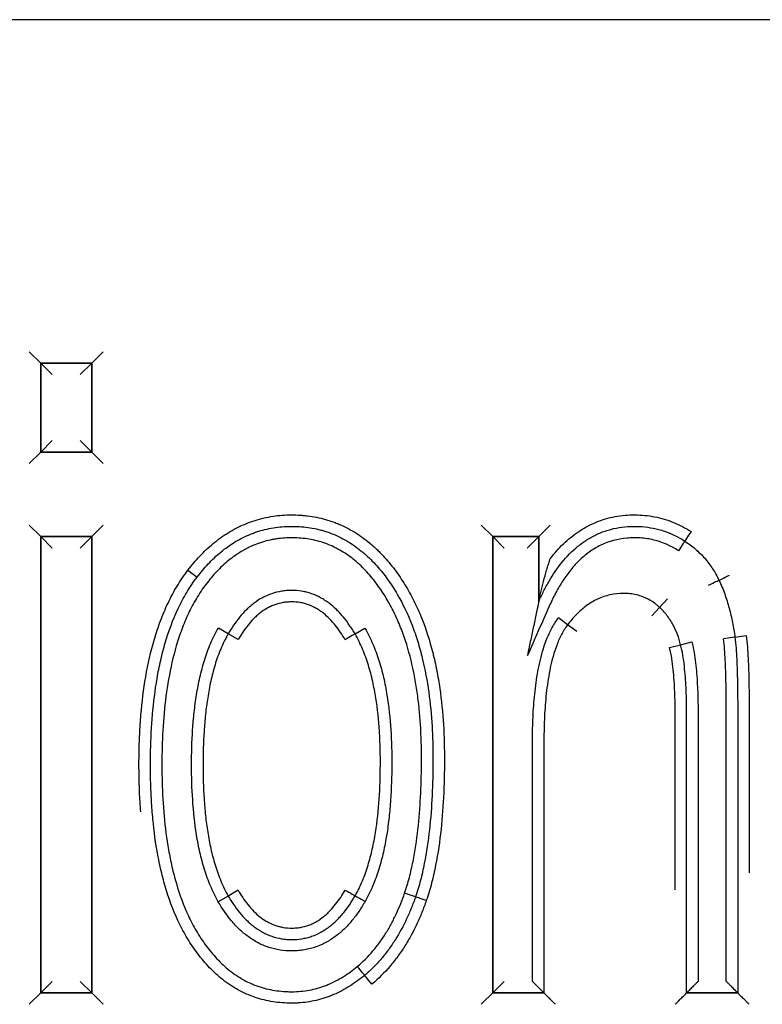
# Model space of a CAD drawing. Header units: millimetres. Extents: x -241 to 2698, y 66 to 2144.
# Tile 21 of 45: x 765.08 to 771.56, y 1774.34 to 1782.94. Entities that reach past the tile are written whole.
import ezdxf

# ---------------------------------------------------------------- set-up
doc = ezdxf.new("R2010")
doc.units = ezdxf.units.MM

msp = doc.modelspace()

# ---------------------------------------------------------------- linework, layer by layer
for p, q in [((789.6361, 1782.9426), (753.8274, 1782.9426)), ((789.6361, 1782.9426), (753.8274, 1782.9426)), ((765.1584, 1780.0426), (765.2584, 1779.9426)), ((765.8043, 1780.0426), (765.7043, 1779.9426)), ((765.2584, 1779.9426), (765.2584, 1779.1659)), ((765.2584, 1779.9426), (765.2584, 1779.1659)), ((765.7043, 1779.9426), (765.2584, 1779.9426)), ((765.7043, 1779.9426), (765.2584, 1779.9426)), ((765.2584, 1779.1659), (765.2584, 1779.9426)), ((765.2584, 1779.9426), (765.7043, 1779.9426)), ((765.3584, 1779.8426), (765.2584, 1779.9426)), ((765.7043, 1779.9426), (765.6043, 1779.8426)), ((765.7043, 1779.1659), (765.7043, 1779.9426)), ((765.7043, 1779.1659), (765.7043, 1779.9426)), ((765.7043, 1779.9426), (765.7043, 1779.1659)), ((765.3584, 1779.2659), (765.2584, 1779.1659)), ((765.7043, 1779.1659), (765.6043, 1779.2659)), ((765.2584, 1779.1659), (765.1584, 1779.0659)), ((765.2584, 1779.1659), (765.7043, 1779.1659)), ((765.2584, 1779.1659), (765.7043, 1779.1659)), ((765.7043, 1779.1659), (765.2584, 1779.1659)), ((765.7043, 1779.1659), (765.8043, 1779.0659)), ((765.1584, 1778.5272), (765.2584, 1778.4272)), ((765.8043, 1778.5272), (765.7043, 1778.4272)), ((769.1042, 1778.5272), (769.2042, 1778.4272)), ((769.6056, 1778.4272), (769.7056, 1778.5272)), ((765.2584, 1778.4272), (765.2584, 1774.4426)), ((765.2584, 1778.4272), (765.2584, 1774.4426)), ((765.7043, 1778.4272), (765.2584, 1778.4272)), ((765.7043, 1778.4272), (765.2584, 1778.4272)), ((765.2584, 1774.4426), (765.2584, 1778.4272)), ((765.2584, 1778.4272), (765.7043, 1778.4272)), ((765.3584, 1778.3272), (765.2584, 1778.4272)), ((765.6043, 1778.3272), (765.7043, 1778.4272)), ((765.7043, 1774.4426), (765.7043, 1778.4272)), ((765.7043, 1774.4426), (765.7043, 1778.4272)), ((765.7043, 1778.4272), (765.7043, 1774.4426)), ((769.2042, 1778.4272), (769.2042, 1774.4426)), ((769.2042, 1774.4426), (769.2042, 1778.4272)), ((769.6056, 1778.4272), (769.2042, 1778.4272)), ((769.2042, 1778.4272), (769.6056, 1778.4272)), ((769.2042, 1774.4426), (769.2042, 1778.4272)), ((769.2042, 1778.4272), (769.3042, 1778.3272)), ((769.2042, 1778.4272), (769.6056, 1778.4272)), ((769.6056, 1778.4272), (769.5056, 1778.3272)), ((769.6056, 1778.4272), (769.6056, 1777.8602)), ((769.6056, 1777.8602), (769.6056, 1778.4272)), ((769.6056, 1778.4272), (769.6056, 1777.8602)), ((766.5437, 1778.1348), (766.6232, 1778.0741)), ((770.6601, 1777.8096), (770.728, 1777.883)), ((770.5922, 1777.7361), (770.6601, 1777.8096)), ((769.8573, 1777.6576), (769.7774, 1777.7177)), ((766.8954, 1777.5788), (766.809, 1777.6292)), ((768.002, 1777.5774), (768.0885, 1777.6276)), ((769.9373, 1777.5975), (769.8573, 1777.6576)), ((766.9819, 1777.5287), (766.8954, 1777.5788)), ((771.3179, 1777.5493), (771.2188, 1777.5354)), ((771.3179, 1777.5493), (771.4169, 1777.5631)), ((770.7472, 1777.4581), (770.844, 1777.4831)), ((770.844, 1777.4831), (770.941, 1777.5076)), ((766.9819, 1775.3383), (766.8954, 1775.2882)), ((768.5297, 1775.2812), (768.4351, 1775.3137)), ((766.8954, 1775.2882), (766.8088, 1775.2383)), ((765.2584, 1774.4426), (765.3584, 1774.5426)), ((765.7043, 1774.4426), (765.6043, 1774.5426)), ((768.1499, 1774.5194), (768.0856, 1774.596)), ((769.2042, 1774.4426), (769.3042, 1774.5426)), ((765.2584, 1774.4426), (765.1584, 1774.3426)), ((765.2584, 1774.4426), (765.7043, 1774.4426)), ((765.7043, 1774.4426), (765.2584, 1774.4426)), ((765.7043, 1774.4426), (765.8043, 1774.3426)), ((769.1042, 1774.3426), (769.2042, 1774.4426)), ((769.6502, 1774.4426), (769.2042, 1774.4426)), ((769.2042, 1774.4426), (769.6502, 1774.4426)), ((769.6502, 1774.4426), (769.2042, 1774.4426)), ((771.342, 1774.4426), (770.8961, 1774.4426)), ((770.8961, 1774.4426), (771.342, 1774.4426)), ((771.342, 1774.4426), (770.8961, 1774.4426))]:
    msp.add_line(p, q)
for centre, major_axis, ratio, start_param, end_param in [((770.9352, 1778.4714), (0.0549, 0.0836), 0.007436, 1.570796, 3.141593), ((770.826, 1778.3038), (0.0543, 0.084), 0.007436, 0, 1.5708), ((771.2689, 1778.0901), (0.0904, 0.0428), 0.003875, 3.141593, 4.712388), ((771.088, 1778.0049), (0.0905, 0.0424), 0.003875, 4.712389, 6.283185), ((767.9157, 1777.5268), (-0.0862, -0.0506), 0.005141, 3.141593, 4.71239), ((767.9162, 1775.341), (-0.0866, 0.0499), 0.002381, 1.570796, 3.141593), ((768.0896, 1775.2413), (-0.0868, 0.0497), 0.002381, 0, 1.570793), ((768.6241, 1775.2483), (0.0945, -0.0328), 0.002822, 1.570796, 3.141593), ((768.0212, 1774.6725), (0.0643, -0.0766), 0.004261, 0, 1.570797)]:
    msp.add_ellipse(centre, major_axis=major_axis, ratio=ratio, start_param=start_param, end_param=end_param)
for points, knots in [([(766.5437, 1778.1348), (766.5764, 1778.1776), (766.6109, 1778.2185), (766.684, 1778.296), (766.7226, 1778.3327), (766.7841, 1778.384), (766.8053, 1778.4004), (766.838, 1778.4241), (766.8491, 1778.4318), (766.8714, 1778.4468), (766.9279, 1778.4832), (766.9869, 1778.514), (767.0603, 1778.5452), (767.0852, 1778.5547), (767.1359, 1778.5717), (767.1618, 1778.5793), (767.2403, 1778.5989), (767.2931, 1778.6077), (767.3993, 1778.6175), (767.4528, 1778.6185), (767.52, 1778.6153), (767.5335, 1778.6144), (767.5603, 1778.6121), (767.6004, 1778.608), (767.6926, 1778.5932), (767.7694, 1778.5716), (767.8322, 1778.5484), (767.8447, 1778.5435), (767.8696, 1778.5331), (767.882, 1778.5276), (767.9186, 1778.5106), (767.9425, 1778.4984), (768.0122, 1778.4591), (768.0565, 1778.4294), (768.1197, 1778.3802), (768.1403, 1778.3631), (768.1704, 1778.3362), (768.1804, 1778.327), (768.1998, 1778.3085), (768.2476, 1778.2615), (768.2914, 1778.2114), (768.3571, 1778.1279), (768.3878, 1778.0846), (768.4312, 1778.0175), (768.4451, 1777.9948), (768.4721, 1777.9486), (768.4851, 1777.9251), (768.5225, 1777.8538), (768.5453, 1777.8055), (768.6078, 1777.6582), (768.6419, 1777.5571), (768.6838, 1777.4018), (768.6961, 1777.3498), (768.7178, 1777.2455), (768.7273, 1777.1933), (768.7518, 1777.0362), (768.7632, 1776.931), (768.7782, 1776.7199), (768.7817, 1776.614), (768.7822, 1776.4547), (768.7817, 1776.4015), (768.7797, 1776.2951), (768.778, 1776.2418), (768.771, 1776.0824), (768.7636, 1775.9766), (768.7411, 1775.766), (768.7262, 1775.6613), (768.6954, 1775.5054), (768.6838, 1775.4537), (768.6569, 1775.3507), (768.6417, 1775.2995), (768.6242, 1775.2486)], [0, 0, 0, 0, 0.03125, 0.03125, 0.0625, 0.0625, 0.078125, 0.078125, 0.085938, 0.085938, 0.09375, 0.125, 0.125, 0.140625, 0.140625, 0.15625, 0.15625, 0.1875, 0.1875, 0.21875, 0.21875, 0.226563, 0.226563, 0.234375, 0.25, 0.28125, 0.28125, 0.289063, 0.289063, 0.296875, 0.296875, 0.3125, 0.3125, 0.34375, 0.34375, 0.359375, 0.359375, 0.367188, 0.367188, 0.375, 0.40625, 0.40625, 0.4375, 0.4375, 0.453125, 0.453125, 0.46875, 0.46875, 0.5, 0.5, 0.5625, 0.5625, 0.59375, 0.59375, 0.625, 0.625, 0.6875, 0.6875, 0.75, 0.75, 0.78125, 0.78125, 0.8125, 0.8125, 0.875, 0.875, 0.9375, 0.9375, 0.96875, 0.96875, 1, 1, 1, 1]), ([(769.7056, 1778.2332), (769.7231, 1778.2564), (769.7414, 1778.2789), (769.7798, 1778.3225), (769.7998, 1778.3437), (769.8621, 1778.4041), (769.9066, 1778.4406), (769.9665, 1778.4806), (769.9788, 1778.4884), (770.0036, 1778.5033), (770.0163, 1778.5104), (770.0548, 1778.5309), (770.0809, 1778.5431), (770.1606, 1778.5755), (770.2156, 1778.5915), (770.3008, 1778.6073), (770.3298, 1778.6112), (770.3874, 1778.6162), (770.4161, 1778.6174), (770.5023, 1778.6172), (770.5597, 1778.6119), (770.674, 1778.5898), (770.729, 1778.5733), (770.8348, 1778.5301), (770.8857, 1778.5034), (770.9345, 1778.4718)], [0, 0, 0, 0, 0.0625, 0.0625, 0.125, 0.125, 0.25, 0.25, 0.28125, 0.28125, 0.3125, 0.3125, 0.375, 0.375, 0.5, 0.5, 0.5625, 0.5625, 0.625, 0.625, 0.75, 0.75, 0.875, 0.875, 1, 1, 1, 1]), ([(766.6232, 1778.0741), (766.6537, 1778.1141), (766.6861, 1778.1525), (766.755, 1778.2256), (766.7917, 1778.2604), (766.8702, 1778.3252), (766.9112, 1778.3546), (766.9972, 1778.4068), (767.0422, 1778.4296), (767.101, 1778.4535), (767.1129, 1778.458), (767.1369, 1778.4666), (767.173, 1778.4787), (767.2582, 1778.5015), (767.3329, 1778.5119), (767.4086, 1778.5168), (767.4342, 1778.5175), (767.4849, 1778.517), (767.5102, 1778.5159), (767.5855, 1778.5098), (767.6352, 1778.502), (767.6966, 1778.487), (767.7088, 1778.4838), (767.7332, 1778.4767), (767.7454, 1778.4729), (767.7817, 1778.4608), (767.8526, 1778.4337), (767.9191, 1778.3983), (767.9828, 1778.3576), (768.0035, 1778.3432), (768.0442, 1778.3127), (768.064, 1778.2966), (768.1024, 1778.2632), (768.121, 1778.2459), (768.1571, 1778.21), (768.1746, 1778.1915), (768.2084, 1778.1535), (768.2247, 1778.1341), (768.2564, 1778.0943), (768.2718, 1778.074), (768.3163, 1778.012), (768.3438, 1777.9696), (768.4204, 1777.8395), (768.4632, 1777.7486), (768.5086, 1777.631), (768.5173, 1777.6073), (768.5338, 1777.5594), (768.5417, 1777.5352), (768.5641, 1777.4626), (768.5774, 1777.4139), (768.613, 1777.2673), (768.6311, 1777.1687), (768.6587, 1776.9704), (768.6681, 1776.8705), (768.677, 1776.72), (768.6791, 1776.6697), (768.6811, 1776.5941), (768.6815, 1776.5688), (768.682, 1776.5184), (768.6821, 1776.4932), (768.6817, 1776.3673), (768.6794, 1776.2669), (768.6697, 1776.0668), (768.6623, 1775.9671), (768.6405, 1775.7688), (768.6261, 1775.6702), (768.5969, 1775.5233), (768.5859, 1775.4745), (768.5605, 1775.3774), (768.5462, 1775.3291), (768.5297, 1775.2812)], [0, 0, 0, 0, 0.03125, 0.03125, 0.0625, 0.0625, 0.09375, 0.09375, 0.125, 0.125, 0.132813, 0.132813, 0.140625, 0.15625, 0.1875, 0.1875, 0.203125, 0.203125, 0.21875, 0.21875, 0.25, 0.25, 0.257813, 0.257813, 0.265625, 0.265625, 0.28125, 0.3125, 0.3125, 0.328125, 0.328125, 0.34375, 0.34375, 0.359375, 0.359375, 0.375, 0.375, 0.390625, 0.390625, 0.40625, 0.40625, 0.4375, 0.4375, 0.5, 0.5, 0.515625, 0.515625, 0.53125, 0.53125, 0.5625, 0.5625, 0.625, 0.625, 0.6875, 0.6875, 0.71875, 0.71875, 0.734375, 0.734375, 0.75, 0.75, 0.8125, 0.8125, 0.875, 0.875, 0.9375, 0.9375, 0.96875, 0.96875, 1, 1, 1, 1]), ([(769.6056, 1777.8602), (769.619, 1777.8907), (769.6332, 1777.9209), (769.6633, 1777.9804), (769.6792, 1778.0097), (769.7297, 1778.0961), (769.7667, 1778.151), (769.8497, 1778.2532), (769.8955, 1778.3007), (769.9605, 1778.3537), (769.9738, 1778.3639), (770.0009, 1778.3834), (770.0423, 1778.4113), (770.1006, 1778.4429), (770.1468, 1778.4622), (770.1782, 1778.474), (770.1942, 1778.4794), (770.2422, 1778.4939), (770.307, 1778.5087), (770.3732, 1778.5152), (770.4233, 1778.5172), (770.4402, 1778.5174), (770.4736, 1778.5169), (770.5236, 1778.5146), (770.5893, 1778.5055), (770.6378, 1778.494), (770.67, 1778.4853), (770.6861, 1778.4804), (770.7655, 1778.4532), (770.8247, 1778.4237), (770.8803, 1778.3878)], [0, 0, 0, 0, 0.0625, 0.0625, 0.125, 0.125, 0.25, 0.25, 0.375, 0.375, 0.40625, 0.40625, 0.4375, 0.5, 0.53125, 0.53125, 0.5625, 0.5625, 0.625, 0.6875, 0.6875, 0.71875, 0.71875, 0.75, 0.8125, 0.84375, 0.84375, 0.875, 0.875, 1, 1, 1, 1]), ([(768.4351, 1775.3137), (768.4507, 1775.3589), (768.4642, 1775.4045), (768.4884, 1775.4967), (768.4989, 1775.5432), (768.5269, 1775.6835), (768.5406, 1775.7771), (768.5616, 1775.9645), (768.5688, 1776.0583), (768.5786, 1776.2459), (768.5811, 1776.3398), (768.5822, 1776.4807), (768.5821, 1776.5277), (768.5806, 1776.6217), (768.5791, 1776.6687), (768.5724, 1776.8097), (768.5648, 1776.9039), (768.5477, 1777.0452), (768.5409, 1777.0925), (768.5253, 1777.1863), (768.5165, 1777.2328), (768.4863, 1777.3716), (768.4615, 1777.4626), (768.4151, 1777.5966), (768.3981, 1777.6408), (768.37, 1777.7064), (768.3602, 1777.7281), (768.3396, 1777.7713), (768.3288, 1777.7927), (768.2953, 1777.8559), (768.2713, 1777.8968), (768.2195, 1777.9761), (768.192, 1778.0147), (768.1476, 1778.0704), (768.1323, 1778.0886), (768.1006, 1778.1242), (768.084, 1778.1417), (768.0329, 1778.1923), (767.9969, 1778.2235), (767.9395, 1778.266), (767.9198, 1778.2794), (767.8792, 1778.3047), (767.8582, 1778.3166), (767.7942, 1778.3492), (767.7502, 1778.367), (767.6823, 1778.3876), (767.6594, 1778.3935), (767.6128, 1778.4033), (767.5892, 1778.4073), (767.5176, 1778.4162), (767.47, 1778.4183), (767.3987, 1778.4162), (767.363, 1778.4138), (767.3274, 1778.4093), (767.3037, 1778.4057), (767.2919, 1778.4037), (767.2329, 1778.3923), (767.1871, 1778.3792), (767.1206, 1778.3539), (767.0879, 1778.3397), (767.056, 1778.3234), (767.0348, 1778.312), (767.0244, 1778.3061), (766.9727, 1778.2755), (766.9341, 1778.2481), (766.8613, 1778.1884), (766.827, 1778.1561), (766.7622, 1778.0876), (766.7317, 1778.0513), (766.7026, 1778.0134)], [0, 0, 0, 0, 0.03125, 0.03125, 0.0625, 0.0625, 0.125, 0.125, 0.1875, 0.1875, 0.25, 0.25, 0.28125, 0.28125, 0.3125, 0.3125, 0.375, 0.375, 0.40625, 0.40625, 0.4375, 0.4375, 0.5, 0.5, 0.53125, 0.53125, 0.546875, 0.546875, 0.5625, 0.5625, 0.59375, 0.59375, 0.625, 0.625, 0.640625, 0.640625, 0.65625, 0.65625, 0.6875, 0.6875, 0.703125, 0.703125, 0.71875, 0.71875, 0.75, 0.75, 0.765625, 0.765625, 0.78125, 0.78125, 0.8125, 0.8125, 0.828125, 0.835937, 0.835937, 0.84375, 0.84375, 0.875, 0.875, 0.890625, 0.898437, 0.898437, 0.90625, 0.90625, 0.9375, 0.9375, 0.96875, 0.96875, 1, 1, 1, 1]), ([(770.8254, 1778.3042), (770.7584, 1778.3474), (770.6864, 1778.3793), (770.57, 1778.4073), (770.531, 1778.4131), (770.4721, 1778.417), (770.4524, 1778.4175), (770.4129, 1778.417), (770.3931, 1778.416), (770.2939, 1778.407), (770.218, 1778.387), (770.1283, 1778.3438), (770.1108, 1778.3343), (770.0769, 1778.314), (770.044, 1778.2922), (770.013, 1778.2678), (769.9829, 1778.2422), (769.9683, 1778.2287), (769.9259, 1778.1868), (769.8999, 1778.1571), (769.8514, 1778.0953), (769.8289, 1778.0631), (769.7868, 1777.9967), (769.7671, 1777.9623), (769.7303, 1777.8922), (769.7132, 1777.8565), (769.6333, 1777.6757), (769.5695, 1777.5309), (769.5056, 1777.3863)], [0, 0, 0, 0, 0.125, 0.125, 0.1875, 0.1875, 0.21875, 0.21875, 0.25, 0.25, 0.375, 0.375, 0.40625, 0.40625, 0.4375, 0.46875, 0.46875, 0.5, 0.5, 0.5625, 0.5625, 0.625, 0.625, 0.6875, 0.6875, 0.75, 0.75, 1, 1, 1, 1]), ([(770.8803, 1778.3878), (770.9123, 1778.3668), (770.9429, 1778.344), (771.0012, 1778.294), (771.0284, 1778.2672), (771.0664, 1778.2241), (771.0785, 1778.2093), (771.1016, 1778.1788), (771.1345, 1778.1321), (771.1622, 1778.0821), (771.1785, 1778.0473)], [0, 0, 0, 0, 0.25, 0.25, 0.5, 0.5, 0.625, 0.625, 0.75, 1, 1, 1, 1]), ([(769.6056, 1777.8602), (769.6056, 1777.8602), (769.6059, 1777.8617), (769.6068, 1777.8661), (769.6074, 1777.869), (769.6088, 1777.8753), (769.6095, 1777.8787), (769.611, 1777.8858), (769.6118, 1777.8895), (769.6143, 1777.9006), (769.616, 1777.9083), (769.6195, 1777.9239), (769.6213, 1777.9318), (769.6269, 1777.9558), (769.6308, 1777.972), (769.6387, 1778.0043), (769.6429, 1778.0206), (769.6557, 1778.0694), (769.6647, 1778.1021), (769.6793, 1778.1513), (769.6844, 1778.1677), (769.6921, 1778.1923), (769.6948, 1778.2005), (769.7001, 1778.2169), (769.7028, 1778.225), (769.7056, 1778.2332)], [0, 0, 0, 0, 0.03125, 0.03125, 0.0625, 0.0625, 0.09375, 0.09375, 0.125, 0.125, 0.1875, 0.1875, 0.25, 0.25, 0.375, 0.375, 0.5, 0.5, 0.75, 0.75, 0.875, 0.875, 0.9375, 0.9375, 1, 1, 1, 1]), ([(766.1317, 1776.0235), (766.1271, 1776.0819), (766.1236, 1776.1404), (766.1187, 1776.2548), (766.1173, 1776.3107), (766.116, 1776.4226), (766.1161, 1776.4786), (766.118, 1776.5908), (766.1198, 1776.647), (766.1252, 1776.7594), (766.1289, 1776.8154), (766.1429, 1776.9829), (766.1565, 1777.0939), (766.1944, 1777.314), (766.2187, 1777.4231), (766.2583, 1777.558), (766.2667, 1777.5848), (766.2845, 1777.6384), (766.294, 1777.6652), (766.3237, 1777.7444), (766.3455, 1777.7962), (766.3936, 1777.8974), (766.4199, 1777.9468), (766.4777, 1778.0429), (766.5092, 1778.0897), (766.5437, 1778.1348)], [0, 0, 0, 0, 0.080424, 0.080424, 0.157056, 0.157056, 0.233687, 0.233687, 0.310318, 0.310318, 0.38695, 0.38695, 0.540212, 0.540212, 0.693475, 0.693475, 0.73179, 0.73179, 0.770106, 0.770106, 0.846737, 0.846737, 0.923369, 0.923369, 1, 1, 1, 1]), ([(768.0856, 1774.596), (768.065, 1774.5788), (768.0438, 1774.5622), (768.0006, 1774.5307), (767.9785, 1774.5157), (767.9109, 1774.4733), (767.864, 1774.4483), (767.8024, 1774.422), (767.7899, 1774.4169), (767.7648, 1774.4074), (767.727, 1774.394), (767.6376, 1774.3687), (767.5459, 1774.3554), (767.479, 1774.3529), (767.4522, 1774.3524), (767.4387, 1774.3525), (767.3986, 1774.3534), (767.3719, 1774.355), (767.2925, 1774.3627), (767.2401, 1774.3719), (767.1626, 1774.3926), (767.1368, 1774.4007), (767.0864, 1774.419), (767.0618, 1774.4292), (766.9895, 1774.4628), (766.9434, 1774.4892), (766.8774, 1774.5347), (766.8558, 1774.551), (766.8142, 1774.5847), (766.7942, 1774.6023), (766.7361, 1774.657), (766.7001, 1774.696), (766.6494, 1774.7577), (766.6331, 1774.7788), (766.6014, 1774.822), (766.5862, 1774.8441), (766.5569, 1774.8887), (766.5428, 1774.9113), (766.516, 1774.9571), (766.5032, 1774.9802), (766.442, 1775.0975), (766.402, 1775.1956), (766.3604, 1775.3222), (766.3525, 1775.3478), (766.3376, 1775.399), (766.3306, 1775.4247), (766.3107, 1775.502), (766.299, 1775.5538), (766.268, 1775.7099), (766.2528, 1775.8149), (766.236, 1775.9736), (766.2314, 1776.0267), (766.2242, 1776.133), (766.2188, 1776.2392), (766.2167, 1776.3452), (766.216, 1776.4511), (766.2164, 1776.504), (766.2198, 1776.6626), (766.225, 1776.7682), (766.2433, 1776.979), (766.2562, 1777.0842), (766.2789, 1777.2154), (766.2837, 1777.2416), (766.2942, 1777.294), (766.2997, 1777.3202), (766.3175, 1777.3983), (766.3308, 1777.4499), (766.3757, 1777.6029), (766.4121, 1777.7025), (766.4689, 1777.823), (766.4808, 1777.8469), (766.5059, 1777.8942), (766.5192, 1777.9177), (766.5605, 1777.9868), (766.5905, 1778.0313), (766.6232, 1778.0741)], [0, 0, 0, 0, 0.015625, 0.015625, 0.03125, 0.03125, 0.0625, 0.0625, 0.070312, 0.070312, 0.078125, 0.09375, 0.125, 0.132812, 0.132812, 0.140625, 0.140625, 0.15625, 0.15625, 0.1875, 0.1875, 0.203125, 0.203125, 0.21875, 0.21875, 0.25, 0.25, 0.265625, 0.265625, 0.28125, 0.28125, 0.3125, 0.3125, 0.328125, 0.328125, 0.34375, 0.34375, 0.359375, 0.359375, 0.375, 0.375, 0.4375, 0.4375, 0.453125, 0.453125, 0.46875, 0.46875, 0.5, 0.5, 0.5625, 0.5625, 0.59375, 0.59375, 0.625, 0.65625, 0.65625, 0.6875, 0.6875, 0.75, 0.75, 0.8125, 0.8125, 0.828125, 0.828125, 0.84375, 0.84375, 0.875, 0.875, 0.9375, 0.9375, 0.953125, 0.953125, 0.96875, 0.96875, 1, 1, 1, 1]), ([(766.7026, 1778.0134), (766.6872, 1777.9932), (766.6724, 1777.9726), (766.6442, 1777.9307), (766.6307, 1777.9094), (766.5921, 1777.8448), (766.5689, 1777.8006), (766.5263, 1777.7103), (766.5071, 1777.6642), (766.4809, 1777.5938), (766.4726, 1777.5701), (766.4568, 1777.5224), (766.4492, 1777.4983), (766.4137, 1777.3774), (766.3918, 1777.2798), (766.3573, 1777.0834), (766.3446, 1776.9845), (766.3265, 1776.7859), (766.321, 1776.6861), (766.3169, 1776.5358), (766.3162, 1776.4856), (766.3162, 1776.3855), (766.3169, 1776.3354), (766.3209, 1776.1856), (766.3265, 1776.086), (766.3446, 1775.8876), (766.3573, 1775.7888), (766.3832, 1775.6412), (766.3931, 1775.5922), (766.4099, 1775.5188), (766.4159, 1775.4944), (766.4285, 1775.4456), (766.4352, 1775.4212), (766.4706, 1775.3005), (766.5049, 1775.2064), (766.5682, 1775.0705), (766.5914, 1775.0261), (766.6297, 1774.961), (766.6431, 1774.9395), (766.671, 1774.8972), (766.6854, 1774.8765), (766.7302, 1774.8156), (766.7621, 1774.7769), (766.8137, 1774.722), (766.8315, 1774.7043), (766.8685, 1774.67), (766.8878, 1774.6535), (766.9476, 1774.6062), (766.9895, 1774.5783), (767.0556, 1774.5424), (767.0895, 1774.5259), (767.1246, 1774.5117), (767.1483, 1774.5028), (767.1604, 1774.4986), (767.2209, 1774.479), (767.2702, 1774.468), (767.345, 1774.4578), (767.3827, 1774.4542), (767.4207, 1774.4529), (767.4461, 1774.4525), (767.4588, 1774.4525), (767.5221, 1774.4541), (767.5718, 1774.4598), (767.6452, 1774.4753), (767.6816, 1774.4847), (767.7175, 1774.4968), (767.7413, 1774.5053), (767.7532, 1774.5099), (767.812, 1774.5342), (767.8566, 1774.5575), (767.9419, 1774.6105), (767.9825, 1774.6403), (768.0216, 1774.6728)], [0, 0, 0, 0, 0.015625, 0.015625, 0.03125, 0.03125, 0.0625, 0.0625, 0.09375, 0.09375, 0.109375, 0.109375, 0.125, 0.125, 0.1875, 0.1875, 0.25, 0.25, 0.3125, 0.3125, 0.34375, 0.34375, 0.375, 0.375, 0.4375, 0.4375, 0.5, 0.5, 0.53125, 0.53125, 0.546875, 0.546875, 0.5625, 0.5625, 0.625, 0.625, 0.65625, 0.65625, 0.671875, 0.671875, 0.6875, 0.6875, 0.71875, 0.71875, 0.734375, 0.734375, 0.75, 0.75, 0.78125, 0.78125, 0.796875, 0.804687, 0.804687, 0.8125, 0.8125, 0.84375, 0.84375, 0.859375, 0.867187, 0.867187, 0.875, 0.875, 0.90625, 0.90625, 0.921875, 0.929687, 0.929687, 0.9375, 0.9375, 0.96875, 0.96875, 1, 1, 1, 1]), ([(771.1785, 1778.0473), (771.197, 1778.0082), (771.2135, 1777.9682), (771.2428, 1777.8867), (771.2556, 1777.8454), (771.2782, 1777.7618), (771.2879, 1777.7197), (771.3048, 1777.6348), (771.3119, 1777.5921), (771.3179, 1777.5493)], [0, 0, 0, 0, 0.25, 0.25, 0.5, 0.5, 0.75, 0.75, 1, 1, 1, 1]), ([(768.0019, 1777.5774), (767.9945, 1777.5901), (767.9868, 1777.6027), (767.9711, 1777.6276), (767.963, 1777.6399), (767.938, 1777.6763), (767.9204, 1777.6999), (767.8924, 1777.734), (767.8827, 1777.7452), (767.8629, 1777.7671), (767.8527, 1777.7777), (767.8213, 1777.8085), (767.7993, 1777.8278), (767.7643, 1777.8545), (767.7522, 1777.863), (767.7274, 1777.8791), (767.7147, 1777.8867), (767.676, 1777.9078), (767.6359, 1777.9256), (767.5936, 1777.9381), (767.5649, 1777.9453), (767.5504, 1777.9483), (767.5068, 1777.9552), (767.4776, 1777.9574), (767.4336, 1777.9573), (767.4189, 1777.9567), (767.3894, 1777.9543), (767.3747, 1777.9525), (767.3313, 1777.9455), (767.2888, 1777.9349), (767.2477, 1777.919), (767.2207, 1777.9071), (767.2073, 1777.9006), (767.1685, 1777.8796), (767.1439, 1777.8637), (767.1087, 1777.8372), (767.0973, 1777.8279), (767.075, 1777.8086), (767.0641, 1777.7986), (767.0326, 1777.7676), (767.013, 1777.746), (766.9575, 1777.6783), (766.9249, 1777.6297), (766.8954, 1777.5788)], [0, 0, 0, 0, 0.03125, 0.03125, 0.0625, 0.0625, 0.125, 0.125, 0.15625, 0.15625, 0.1875, 0.1875, 0.25, 0.25, 0.28125, 0.28125, 0.3125, 0.3125, 0.375, 0.40625, 0.40625, 0.4375, 0.4375, 0.5, 0.5, 0.53125, 0.53125, 0.5625, 0.5625, 0.625, 0.65625, 0.65625, 0.6875, 0.6875, 0.75, 0.75, 0.78125, 0.78125, 0.8125, 0.8125, 0.875, 0.875, 1, 1, 1, 1]), ([(770.6601, 1777.8096), (770.6583, 1777.8112), (770.6565, 1777.8128), (770.6528, 1777.8161), (770.6474, 1777.8209), (770.6344, 1777.8318), (770.6077, 1777.8525), (770.5753, 1777.8732), (770.5495, 1777.8864), (770.5319, 1777.8947), (770.523, 1777.8985), (770.4957, 1777.9091), (770.4588, 1777.9206), (770.4115, 1777.9287), (770.3826, 1777.9309), (770.3632, 1777.9319), (770.3534, 1777.932), (770.3048, 1777.9316), (770.2663, 1777.9274), (770.2094, 1777.9147), (770.1906, 1777.9094), (770.154, 1777.8968), (770.1183, 1777.8823), (770.0843, 1777.8641), (770.0511, 1777.8442), (770.0348, 1777.8333), (769.988, 1777.7988), (769.9593, 1777.7732), (769.9056, 1777.7182), (769.8807, 1777.6886), (769.8573, 1777.6576)], [0, 0, 0, 0, 0.007813, 0.007813, 0.015625, 0.03125, 0.0625, 0.125, 0.15625, 0.15625, 0.1875, 0.1875, 0.25, 0.3125, 0.34375, 0.34375, 0.375, 0.375, 0.5, 0.5, 0.5625, 0.5625, 0.625, 0.6875, 0.6875, 0.75, 0.75, 0.875, 0.875, 1, 1, 1, 1]), ([(767.9154, 1777.5272), (767.9027, 1777.5489), (767.8894, 1777.5701), (767.8612, 1777.6116), (767.8464, 1777.6319), (767.815, 1777.6711), (767.7985, 1777.6899), (767.7637, 1777.7255), (767.7453, 1777.7423), (767.716, 1777.7657), (767.706, 1777.7732), (767.6852, 1777.7875), (767.6746, 1777.7942), (767.6421, 1777.813), (767.6083, 1777.8289), (767.5723, 1777.8402), (767.5479, 1777.8466), (767.5356, 1777.8493), (767.4985, 1777.8555), (767.4737, 1777.8574), (767.4361, 1777.8573), (767.4235, 1777.8567), (767.3984, 1777.8547), (767.3611, 1777.85), (767.325, 1777.8407), (767.2898, 1777.8281), (767.2782, 1777.8233), (767.2553, 1777.8128), (767.2441, 1777.807), (767.2114, 1777.7884), (767.1908, 1777.7744), (767.1614, 1777.7511), (767.1518, 1777.743), (767.1332, 1777.7262), (767.1241, 1777.7174), (767.0977, 1777.6906), (767.0813, 1777.6719), (767.0347, 1777.6136), (767.0071, 1777.5721), (766.9819, 1777.5287)], [0, 0, 0, 0, 0.0625, 0.0625, 0.125, 0.125, 0.1875, 0.1875, 0.25, 0.25, 0.28125, 0.28125, 0.3125, 0.3125, 0.375, 0.40625, 0.40625, 0.4375, 0.4375, 0.5, 0.5, 0.53125, 0.53125, 0.5625, 0.625, 0.625, 0.65625, 0.65625, 0.6875, 0.6875, 0.75, 0.75, 0.78125, 0.78125, 0.8125, 0.8125, 0.875, 0.875, 1, 1, 1, 1]), ([(769.6056, 1777.8602), (769.6055, 1777.8602), (769.6054, 1777.8596), (769.605, 1777.8578), (769.6048, 1777.8564), (769.6038, 1777.8517), (769.6029, 1777.8478), (769.6012, 1777.8394), (769.6002, 1777.8349), (769.5983, 1777.8258), (769.5973, 1777.8211), (769.5943, 1777.8068), (769.5922, 1777.797), (769.588, 1777.7771), (769.5859, 1777.7671), (769.5796, 1777.737), (769.5753, 1777.7167), (769.5667, 1777.6759), (769.5624, 1777.6555), (769.5493, 1777.5938), (769.5406, 1777.5523), (769.5275, 1777.4901), (769.5231, 1777.4694), (769.5165, 1777.4382), (769.5132, 1777.4227), (769.5099, 1777.4071), (769.5078, 1777.3967), (769.5067, 1777.3915), (769.5056, 1777.3863)], [0, 0, 0, 0, 0.014933, 0.014933, 0.030569, 0.030569, 0.061841, 0.061841, 0.093113, 0.093113, 0.124385, 0.124385, 0.186929, 0.186929, 0.249473, 0.249473, 0.374561, 0.374561, 0.499649, 0.499649, 0.749824, 0.749824, 0.874912, 0.874912, 0.937456, 0.968728, 0.968728, 1, 1, 1, 1]), ([(770.844, 1777.4831), (770.8363, 1777.5138), (770.8269, 1777.5442), (770.8044, 1777.6035), (770.7913, 1777.6323), (770.7684, 1777.674), (770.7603, 1777.6876), (770.743, 1777.7141), (770.7338, 1777.727), (770.7145, 1777.7521), (770.7042, 1777.7642), (770.6829, 1777.7876), (770.6717, 1777.7988), (770.6601, 1777.8096)], [0, 0, 0, 0, 0.25, 0.25, 0.5, 0.5, 0.625, 0.625, 0.75, 0.75, 0.875, 0.875, 1, 1, 1, 1]), ([(769.5502, 1774.5426), (769.5502, 1775.0782), (769.5502, 1775.7476), (769.5502, 1776.4339), (769.5502, 1776.5845), (769.5502, 1776.618), (769.5501, 1776.6347), (769.5504, 1776.6849), (769.5509, 1776.7184), (769.5534, 1776.8187), (769.5565, 1776.8856), (769.5663, 1777.0193), (769.573, 1777.0862), (769.5917, 1777.2196), (769.6036, 1777.2859), (769.6272, 1777.3841), (769.6361, 1777.4166), (769.6562, 1777.4805), (769.6674, 1777.5119), (769.6927, 1777.5734), (769.7068, 1777.6035), (769.7389, 1777.6621), (769.7568, 1777.6905), (769.7774, 1777.7177)], [0, 0, 0, 0, 0.5, 0.625, 0.640625, 0.640625, 0.65625, 0.65625, 0.6875, 0.6875, 0.75, 0.75, 0.8125, 0.8125, 0.875, 0.875, 0.90625, 0.90625, 0.9375, 0.9375, 0.96875, 0.96875, 1, 1, 1, 1]), ([(766.8088, 1775.2383), (766.7827, 1775.2835), (766.7601, 1775.3299), (766.7203, 1775.4244), (766.703, 1775.4725), (766.6726, 1775.5701), (766.6596, 1775.6196), (766.6368, 1775.7197), (766.6271, 1775.7704), (766.6023, 1775.9235), (766.5917, 1776.0256), (766.5781, 1776.2297), (766.5752, 1776.3318), (766.5752, 1776.536), (766.578, 1776.6381), (766.5882, 1776.7913), (766.5925, 1776.8423), (766.6037, 1776.9444), (766.6104, 1776.9955), (766.6269, 1777.0976), (766.6366, 1777.1482), (766.6593, 1777.2482), (766.6724, 1777.2976), (766.7027, 1777.3952), (766.72, 1777.4433), (766.76, 1777.5377), (766.7827, 1777.584), (766.809, 1777.6292)], [0, 0, 0, 0, 0.0625, 0.0625, 0.125, 0.125, 0.1875, 0.1875, 0.25, 0.25, 0.375, 0.375, 0.5, 0.5, 0.625, 0.625, 0.6875, 0.6875, 0.75, 0.75, 0.8125, 0.8125, 0.875, 0.875, 0.9375, 0.9375, 1, 1, 1, 1]), ([(768.0884, 1777.6276), (768.1146, 1777.5825), (768.1374, 1777.5363), (768.1776, 1777.4421), (768.1951, 1777.3941), (768.2259, 1777.2966), (768.2392, 1777.2472), (768.2566, 1777.1721), (768.2619, 1777.147), (768.2718, 1777.0964), (768.2763, 1777.0709), (768.2972, 1776.9437), (768.3078, 1776.8418), (768.321, 1776.6381), (768.3234, 1776.5363), (768.3226, 1776.3325), (768.3194, 1776.2306), (768.309, 1776.0778), (768.3045, 1776.0268), (768.2961, 1775.9504), (768.293, 1775.9249), (768.2861, 1775.8739), (768.2823, 1775.8484), (768.27, 1775.7721), (768.2604, 1775.7216), (768.2378, 1775.6218), (768.2248, 1775.5724), (768.1947, 1775.475), (768.1776, 1775.427), (768.138, 1775.3326), (768.1156, 1775.2863), (768.0895, 1775.2411)], [0, 0, 0, 0, 0.0625, 0.0625, 0.125, 0.125, 0.1875, 0.1875, 0.21875, 0.21875, 0.25, 0.25, 0.375, 0.375, 0.5, 0.5, 0.625, 0.625, 0.6875, 0.6875, 0.71875, 0.71875, 0.75, 0.75, 0.8125, 0.8125, 0.875, 0.875, 0.9375, 0.9375, 1, 1, 1, 1]), ([(769.8573, 1777.6576), (769.8369, 1777.6306), (769.8192, 1777.6017), (769.7955, 1777.5562), (769.7881, 1777.5407), (769.7743, 1777.5093), (769.7679, 1777.4935), (769.7499, 1777.4459), (769.7396, 1777.4137), (769.7213, 1777.3488), (769.7134, 1777.316), (769.6924, 1777.2171), (769.6821, 1777.1503), (769.6701, 1777.0492), (769.6668, 1777.0153), (769.6611, 1776.9477), (769.6588, 1776.9138), (769.6532, 1776.8123), (769.6512, 1776.7447), (769.6501, 1776.6431), (769.6502, 1776.6093), (769.6502, 1776.5415), (769.6502, 1776.3723), (769.6502, 1775.6613), (769.6502, 1774.9843), (769.6502, 1774.4426)], [0, 0, 0, 0, 0.03125, 0.03125, 0.046875, 0.046875, 0.0625, 0.0625, 0.09375, 0.09375, 0.125, 0.125, 0.1875, 0.1875, 0.21875, 0.21875, 0.25, 0.25, 0.3125, 0.3125, 0.34375, 0.34375, 0.375, 0.5, 1, 1, 1, 1]), ([(766.8954, 1777.5788), (766.8892, 1777.5681), (766.8831, 1777.5573), (766.8715, 1777.5355), (766.8546, 1777.5025), (766.8393, 1777.4687), (766.8202, 1777.4231), (766.8113, 1777.4), (766.7947, 1777.3534), (766.787, 1777.33), (766.7656, 1777.2595), (766.7534, 1777.2121), (766.7323, 1777.1166), (766.7234, 1777.0685), (766.7081, 1776.9719), (766.7018, 1776.9234), (766.6915, 1776.8258), (766.6873, 1776.7768), (766.6778, 1776.6295), (766.6752, 1776.5313), (766.6752, 1776.3349), (766.678, 1776.2367), (766.6876, 1776.0894), (766.6917, 1776.0404), (766.7022, 1775.9428), (766.7085, 1775.8943), (766.7238, 1775.7977), (766.7328, 1775.7496), (766.754, 1775.6542), (766.7663, 1775.6068), (766.7878, 1775.5363), (766.7955, 1775.5129), (766.8121, 1775.4664), (766.821, 1775.4432), (766.8495, 1775.3749), (766.8709, 1775.3307), (766.8954, 1775.2882)], [0, 0, 0, 0, 0.015625, 0.015625, 0.03125, 0.0625, 0.0625, 0.09375, 0.09375, 0.125, 0.125, 0.1875, 0.1875, 0.25, 0.25, 0.3125, 0.3125, 0.375, 0.375, 0.5, 0.5, 0.625, 0.625, 0.6875, 0.6875, 0.75, 0.75, 0.8125, 0.8125, 0.875, 0.875, 0.90625, 0.90625, 0.9375, 0.9375, 1, 1, 1, 1]), ([(768.0029, 1775.291), (768.0272, 1775.3333), (768.0482, 1775.3768), (768.0854, 1775.4659), (768.1014, 1775.5114), (768.1297, 1775.604), (768.142, 1775.651), (768.158, 1775.7225), (768.1629, 1775.7465), (768.1721, 1775.7948), (768.1763, 1775.8191), (768.1958, 1775.9409), (768.2061, 1776.0387), (768.2195, 1776.2349), (768.2226, 1776.3333), (768.2232, 1776.4811), (768.2228, 1776.5304), (768.2202, 1776.6289), (768.2181, 1776.6782), (768.2088, 1776.8253), (768.1988, 1776.9226), (768.1758, 1777.0672), (768.1668, 1777.1152), (768.1453, 1777.2105), (768.133, 1777.2578), (768.1112, 1777.3282), (768.1034, 1777.3516), (768.0866, 1777.3981), (768.0776, 1777.4214), (768.0486, 1777.4901), (768.0268, 1777.5346), (768.0019, 1777.5774)], [0, 0, 0, 0, 0.0625, 0.0625, 0.125, 0.125, 0.1875, 0.1875, 0.21875, 0.21875, 0.25, 0.25, 0.375, 0.375, 0.5, 0.5, 0.5625, 0.5625, 0.625, 0.625, 0.75, 0.75, 0.8125, 0.8125, 0.875, 0.875, 0.90625, 0.90625, 0.9375, 0.9375, 1, 1, 1, 1]), ([(771.242, 1774.5426), (771.242, 1775.0415), (771.242, 1775.7899), (771.242, 1776.5383), (771.242, 1776.8501), (771.2421, 1776.9125), (771.2415, 1777.0372), (771.2408, 1777.0996), (771.2382, 1777.2243), (771.2363, 1777.2866), (771.2318, 1777.38), (771.23, 1777.4112), (771.2254, 1777.4733), (771.2227, 1777.5044), (771.2188, 1777.5354)], [0, 0, 0, 0, 0.5, 0.75, 0.75, 0.8125, 0.8125, 0.875, 0.875, 0.9375, 0.9375, 0.96875, 0.96875, 1, 1, 1, 1]), ([(771.3179, 1777.5493), (771.3219, 1777.5172), (771.3248, 1777.485), (771.3296, 1777.4206), (771.3315, 1777.3883), (771.3362, 1777.2915), (771.3382, 1777.2268), (771.3408, 1777.0974), (771.3415, 1777.0326), (771.342, 1776.9355), (771.342, 1776.9031), (771.342, 1776.8384), (771.342, 1776.547), (771.342, 1775.7376), (771.342, 1774.9606), (771.342, 1774.4426)], [0, 0, 0, 0, 0.03125, 0.03125, 0.0625, 0.0625, 0.125, 0.125, 0.1875, 0.1875, 0.21875, 0.21875, 0.25, 0.5, 1, 1, 1, 1]), ([(771.4169, 1777.5631), (771.4211, 1777.5297), (771.4242, 1777.4962), (771.4293, 1777.4293), (771.4313, 1777.3957), (771.4362, 1777.2952), (771.4382, 1777.2281), (771.4409, 1777.094), (771.4416, 1777.0269), (771.442, 1776.9262), (771.442, 1776.8927), (771.442, 1776.8256), (771.442, 1776.5236), (771.442, 1776.0677), (771.442, 1775.6453), (771.442, 1775.4913)], [0, 0, 0, 0, 0.048572, 0.048572, 0.097144, 0.097144, 0.194288, 0.194288, 0.291432, 0.291432, 0.340004, 0.340004, 0.388576, 0.777152, 1, 1, 1, 1]), ([(770.7961, 1775.3426), (770.7961, 1775.5292), (770.7961, 1775.9757), (770.7961, 1776.4547), (770.7961, 1776.7472), (770.7961, 1776.8121), (770.7961, 1776.8446), (770.7959, 1776.9421), (770.7949, 1777.0071), (770.7898, 1777.1368), (770.7859, 1777.2015), (770.7759, 1777.2981), (770.7718, 1777.3303), (770.7616, 1777.3944), (770.7554, 1777.4263), (770.7472, 1777.4581)], [0, 0, 0, 0, 0.26408, 0.63204, 0.678035, 0.678035, 0.72403, 0.72403, 0.81602, 0.81602, 0.90801, 0.90801, 0.954005, 0.954005, 1, 1, 1, 1]), ([(770.8961, 1774.4426), (770.8961, 1774.9504), (770.8961, 1775.7121), (770.8961, 1776.5056), (770.8961, 1776.7912), (770.8961, 1776.8547), (770.8961, 1776.8864), (770.8953, 1776.9816), (770.8939, 1777.0452), (770.8879, 1777.1718), (770.8835, 1777.2348), (770.8728, 1777.3287), (770.8686, 1777.3598), (770.8581, 1777.4218), (770.8519, 1777.4526), (770.844, 1777.4831)], [0, 0, 0, 0, 0.5, 0.75, 0.78125, 0.78125, 0.8125, 0.8125, 0.875, 0.875, 0.9375, 0.9375, 0.96875, 0.96875, 1, 1, 1, 1]), ([(770.941, 1777.5076), (770.9489, 1777.4771), (770.9552, 1777.4466), (770.9658, 1777.3854), (770.9702, 1777.3548), (770.9813, 1777.2627), (770.9861, 1777.2012), (770.9928, 1777.0779), (770.9946, 1777.0162), (770.9959, 1776.9235), (770.9961, 1776.8926), (770.9961, 1776.8307), (770.9961, 1776.5524), (770.9961, 1775.7794), (770.9961, 1775.0373), (770.9961, 1774.5426)], [0, 0, 0, 0, 0.03125, 0.03125, 0.0625, 0.0625, 0.125, 0.125, 0.1875, 0.1875, 0.21875, 0.21875, 0.25, 0.5, 1, 1, 1, 1]), ([(766.9819, 1775.3383), (767.0072, 1775.2948), (767.035, 1775.2528), (767.098, 1775.1741), (767.1326, 1775.1381), (767.1817, 1775.0992), (767.1918, 1775.0918), (767.2127, 1775.0776), (767.2235, 1775.0709), (767.2562, 1775.0523), (767.2789, 1775.0418), (767.3142, 1775.0291), (767.3262, 1775.0254), (767.3506, 1775.019), (767.363, 1775.0164), (767.4003, 1775.0102), (767.4252, 1775.0083), (767.4629, 1775.0083), (767.4755, 1775.0088), (767.5007, 1775.0109), (767.5132, 1775.0125), (767.5502, 1775.0188), (767.5743, 1775.0252), (767.6095, 1775.0381), (767.6211, 1775.043), (767.6439, 1775.0537), (767.6552, 1775.0596), (767.6878, 1775.0785), (767.7083, 1775.0928), (767.7376, 1775.1164), (767.7471, 1775.1246), (767.7657, 1775.1416), (767.7747, 1775.1505), (767.8009, 1775.1776), (767.8173, 1775.1965), (767.8637, 1775.2553), (767.8911, 1775.2971), (767.9161, 1775.3407)], [0, 0, 0, 0, 0.125, 0.125, 0.25, 0.25, 0.28125, 0.28125, 0.3125, 0.3125, 0.375, 0.375, 0.40625, 0.40625, 0.4375, 0.4375, 0.5, 0.5, 0.53125, 0.53125, 0.5625, 0.5625, 0.625, 0.625, 0.65625, 0.65625, 0.6875, 0.6875, 0.75, 0.75, 0.78125, 0.78125, 0.8125, 0.8125, 0.875, 0.875, 1, 1, 1, 1]), ([(768.0216, 1774.6728), (768.071, 1774.7144), (768.1163, 1774.7598), (768.1787, 1774.8332), (768.1986, 1774.8586), (768.2365, 1774.9108), (768.2724, 1774.9642), (768.3045, 1775.0198), (768.335, 1775.0765), (768.3494, 1775.1054), (768.3901, 1775.193), (768.4139, 1775.2528), (768.4351, 1775.3137)], [0, 0, 0, 0, 0.25, 0.25, 0.375, 0.375, 0.5, 0.625, 0.625, 0.75, 0.75, 1, 1, 1, 1]), ([(768.0895, 1775.2411), (768.0726, 1775.2116), (768.0546, 1775.1826), (768.0163, 1775.1265), (767.9961, 1775.0994), (767.9531, 1775.0476), (767.9304, 1775.0228), (767.8939, 1774.9876), (767.8813, 1774.9762), (767.8554, 1774.9542), (767.8419, 1774.9436), (767.8009, 1774.9134), (767.7723, 1774.8954), (767.7274, 1774.8718), (767.7121, 1774.8645), (767.6808, 1774.8512), (767.6648, 1774.8451), (767.6163, 1774.8291), (767.5835, 1774.8212), (767.5335, 1774.8134), (767.5167, 1774.8114), (767.4829, 1774.8089), (767.4658, 1774.8083), (767.3805, 1774.8084), (767.3138, 1774.8187), (767.2328, 1774.8456), (767.2168, 1774.8516), (767.1856, 1774.8649), (767.1398, 1774.8867), (767.0968, 1774.9136), (767.0556, 1774.9438), (767.0422, 1774.9544), (767.0163, 1774.9763), (767.0037, 1774.9876), (766.9674, 1775.0225), (766.9447, 1775.0471), (766.8804, 1775.124), (766.8428, 1775.1796), (766.8088, 1775.2383)], [0, 0, 0, 0, 0.0625, 0.0625, 0.125, 0.125, 0.1875, 0.1875, 0.21875, 0.21875, 0.25, 0.25, 0.3125, 0.3125, 0.34375, 0.34375, 0.375, 0.375, 0.4375, 0.4375, 0.46875, 0.46875, 0.5, 0.5, 0.625, 0.625, 0.65625, 0.65625, 0.6875, 0.75, 0.75, 0.78125, 0.78125, 0.8125, 0.8125, 0.875, 0.875, 1, 1, 1, 1]), ([(766.8954, 1775.2882), (766.925, 1775.2371), (766.9577, 1775.1884), (767.0133, 1775.1205), (767.033, 1775.0987), (767.0645, 1775.0677), (767.0754, 1775.0576), (767.0977, 1775.0382), (767.1092, 1775.0289), (767.1444, 1775.0023), (767.169, 1774.9863), (767.208, 1774.9652), (767.2213, 1774.9586), (767.2484, 1774.9467), (767.2896, 1774.9307), (767.3322, 1774.92), (767.3758, 1774.913), (767.3905, 1774.9112), (767.4201, 1774.9089), (767.4348, 1774.9083), (767.479, 1774.9083), (767.5082, 1774.9105), (767.5519, 1774.9175), (767.5664, 1774.9205), (767.5952, 1774.9278), (767.6094, 1774.932), (767.6511, 1774.9464), (767.6779, 1774.9583), (767.7166, 1774.9795), (767.7294, 1774.9871), (767.7542, 1775.0033), (767.7663, 1775.0119), (767.8014, 1775.0387), (767.8234, 1775.0581), (767.8547, 1775.0891), (767.8649, 1775.0998), (767.8846, 1775.1218), (767.8943, 1775.1331), (767.9408, 1775.1905), (767.9734, 1775.2397), (768.0029, 1775.291)], [0, 0, 0, 0, 0.125, 0.125, 0.1875, 0.1875, 0.21875, 0.21875, 0.25, 0.25, 0.3125, 0.3125, 0.34375, 0.34375, 0.375, 0.4375, 0.4375, 0.46875, 0.46875, 0.5, 0.5, 0.5625, 0.5625, 0.59375, 0.59375, 0.625, 0.625, 0.6875, 0.6875, 0.71875, 0.71875, 0.75, 0.75, 0.8125, 0.8125, 0.84375, 0.84375, 0.875, 0.875, 1, 1, 1, 1]), ([(768.5297, 1775.2812), (768.5184, 1775.2486), (768.5063, 1775.2163), (768.4805, 1775.1524), (768.4669, 1775.1208), (768.4231, 1775.027), (768.3906, 1774.9664), (768.3356, 1774.8789), (768.3163, 1774.8502), (768.2757, 1774.7947), (768.2544, 1774.7677), (768.2096, 1774.7153), (768.1861, 1774.6899), (768.1373, 1774.6414), (768.1119, 1774.6181), (768.0856, 1774.596)], [0, 0, 0, 0, 0.125, 0.125, 0.25, 0.25, 0.5, 0.5, 0.625, 0.625, 0.75, 0.75, 0.875, 0.875, 1, 1, 1, 1]), ([(768.6242, 1775.2486), (768.6122, 1775.2139), (768.5993, 1775.1794), (768.5718, 1775.1114), (768.5426, 1775.0442), (768.5097, 1774.9787), (768.4746, 1774.9142), (768.456, 1774.8824), (768.4169, 1774.8204), (768.3963, 1774.79), (768.3528, 1774.7309), (768.3299, 1774.7021), (768.2582, 1774.6185), (768.2063, 1774.5668), (768.1499, 1774.5194)], [0, 0, 0, 0, 0.125, 0.125, 0.25, 0.375, 0.375, 0.5, 0.5, 0.625, 0.625, 0.75, 0.75, 1, 1, 1, 1]), ([(769.6502, 1774.4426), (769.6501, 1774.4426), (769.6492, 1774.4435), (769.6464, 1774.4463), (769.6453, 1774.4474), (769.6427, 1774.45), (769.6412, 1774.4515), (769.638, 1774.4548), (769.6362, 1774.4565), (769.6324, 1774.4603), (769.6304, 1774.4623), (769.6241, 1774.4686), (769.6195, 1774.4732), (769.605, 1774.4878), (769.5946, 1774.4982), (769.5781, 1774.5146), (769.5726, 1774.5202), (769.5614, 1774.5313), (769.5558, 1774.537), (769.5502, 1774.5426)], [0, 0, 0, 0, 0.125, 0.125, 0.1875, 0.1875, 0.25, 0.25, 0.3125, 0.3125, 0.375, 0.375, 0.5, 0.5, 0.75, 0.75, 0.875, 0.875, 1, 1, 1, 1]), ([(770.9961, 1774.5426), (770.9905, 1774.537), (770.9848, 1774.5313), (770.9736, 1774.5202), (770.9681, 1774.5146), (770.9517, 1774.4982), (770.9412, 1774.4878), (770.9267, 1774.4732), (770.9221, 1774.4686), (770.9158, 1774.4623), (770.9138, 1774.4603), (770.91, 1774.4565), (770.9082, 1774.4548), (770.905, 1774.4515), (770.9035, 1774.45), (770.9009, 1774.4474), (770.8998, 1774.4463), (770.897, 1774.4435), (770.8961, 1774.4426), (770.8961, 1774.4426)], [0, 0, 0, 0, 0.125, 0.125, 0.25, 0.25, 0.5, 0.5, 0.625, 0.625, 0.6875, 0.6875, 0.75, 0.75, 0.8125, 0.8125, 0.875, 0.875, 1, 1, 1, 1]), ([(771.242, 1774.5426), (771.2476, 1774.537), (771.2533, 1774.5313), (771.2644, 1774.5202), (771.27, 1774.5146), (771.2864, 1774.4982), (771.2968, 1774.4878), (771.3114, 1774.4732), (771.316, 1774.4686), (771.3223, 1774.4623), (771.3243, 1774.4603), (771.3281, 1774.4565), (771.3299, 1774.4548), (771.3331, 1774.4515), (771.3346, 1774.45), (771.3372, 1774.4474), (771.3383, 1774.4463), (771.3411, 1774.4435), (771.342, 1774.4426), (771.342, 1774.4426)], [0, 0, 0, 0, 0.125, 0.125, 0.25, 0.25, 0.5, 0.5, 0.625, 0.625, 0.6875, 0.6875, 0.75, 0.75, 0.8125, 0.8125, 0.875, 0.875, 1, 1, 1, 1]), ([(769.7502, 1774.3426), (769.7445, 1774.3482), (769.7389, 1774.3539), (769.7277, 1774.365), (769.7222, 1774.3705), (769.7058, 1774.387), (769.6953, 1774.3974), (769.6808, 1774.4119), (769.6762, 1774.4165), (769.6699, 1774.4228), (769.6679, 1774.4248), (769.6641, 1774.4286), (769.6623, 1774.4304), (769.6591, 1774.4337), (769.6576, 1774.4352), (769.655, 1774.4378), (769.6539, 1774.4389), (769.6511, 1774.4416), (769.6501, 1774.4426), (769.6502, 1774.4426)], [0, 0, 0, 0, 0.125, 0.125, 0.25, 0.25, 0.5, 0.5, 0.625, 0.625, 0.6875, 0.6875, 0.75, 0.75, 0.8125, 0.8125, 0.875, 0.875, 1, 1, 1, 1]), ([(770.7961, 1774.3426), (770.8017, 1774.3482), (770.8073, 1774.3539), (770.8185, 1774.365), (770.824, 1774.3705), (770.8405, 1774.387), (770.8509, 1774.3974), (770.8654, 1774.4119), (770.87, 1774.4165), (770.8763, 1774.4228), (770.8783, 1774.4248), (770.8821, 1774.4286), (770.8839, 1774.4304), (770.8872, 1774.4337), (770.8886, 1774.4352), (770.8912, 1774.4378), (770.8924, 1774.4389), (770.8951, 1774.4416), (770.8961, 1774.4426), (770.8961, 1774.4426)], [0, 0, 0, 0, 0.125, 0.125, 0.25, 0.25, 0.5, 0.5, 0.625, 0.625, 0.6875, 0.6875, 0.75, 0.75, 0.8125, 0.8125, 0.875, 0.875, 1, 1, 1, 1]), ([(771.342, 1774.4426), (771.342, 1774.4426), (771.343, 1774.4416), (771.3457, 1774.4389), (771.3469, 1774.4378), (771.3495, 1774.4352), (771.3509, 1774.4337), (771.3542, 1774.4304), (771.356, 1774.4286), (771.3598, 1774.4248), (771.3618, 1774.4228), (771.3681, 1774.4165), (771.3727, 1774.4119), (771.3872, 1774.3974), (771.3976, 1774.387), (771.4141, 1774.3705), (771.4196, 1774.365), (771.4308, 1774.3539), (771.4364, 1774.3482), (771.442, 1774.3426)], [0, 0, 0, 0, 0.125, 0.125, 0.1875, 0.1875, 0.25, 0.25, 0.3125, 0.3125, 0.375, 0.375, 0.5, 0.5, 0.75, 0.75, 0.875, 0.875, 1, 1, 1, 1])]:
    msp.add_open_spline(points, degree=3, knots=knots)

doc.saveas('drawing.dxf')
